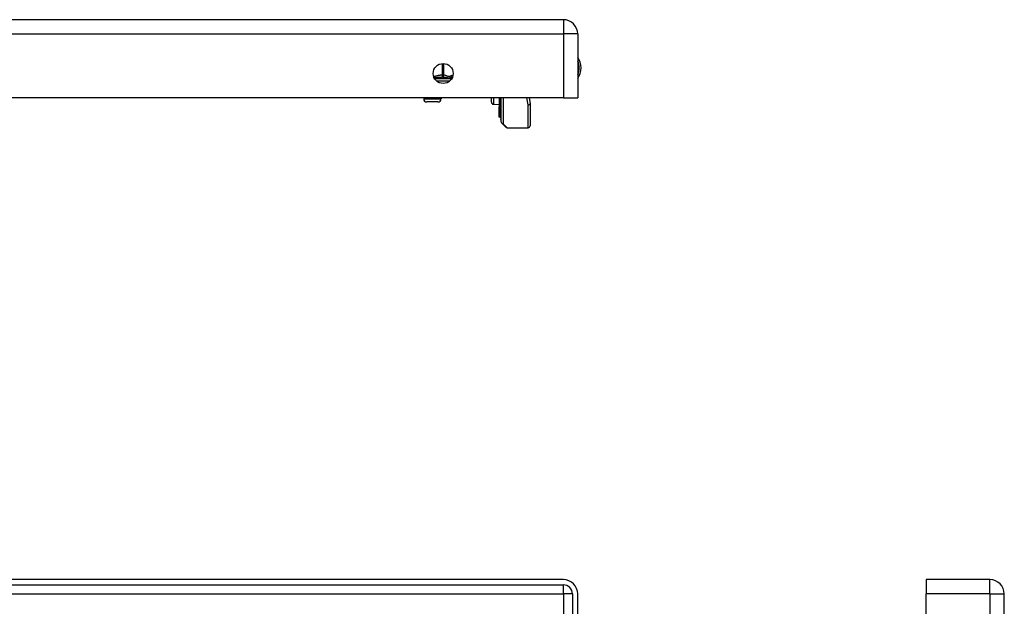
# Model space of a CAD drawing. Header units: inches. Extents: x 2.8 to 89.6, y 4.6 to 48.7.
# Tile 62 of 75: x 13 to 23.1, y 34.5 to 40.5. Entities that reach past the tile are written whole.
import ezdxf

# ---------------------------------------------------------------- set-up
doc = ezdxf.new("R2010")
doc.units = ezdxf.units.IN
doc.header["$MEASUREMENT"] = 0
doc.layers.add('Visible Edges(ANSI)', color=7, linetype='Continuous', lineweight=25)
doc.layers.add('Visible Tangent Edges(ANSI)', color=7, linetype='Continuous', lineweight=25)

msp = doc.modelspace()

# ---------------------------------------------------------------- linework, layer by layer
at = {"layer": 'Visible Edges(ANSI)'}
for p, q in [((18.574, 40.494), (2.948, 40.494)), ((18.72, 40.348), (18.72, 39.694)), ((17.421, 39.889), (17.421, 39.877)), ((18.574, 39.694), (2.948, 39.694)), ((17.146, 39.694), (17.146, 39.685)), ((17.323, 39.694), (17.323, 39.685)), ((17.839, 39.65), (17.839, 39.694)), ((17.917, 39.694), (17.917, 39.603)), ((17.935, 39.565), (17.935, 39.694)), ((17.939, 39.449), (17.939, 39.694)), ((18.223, 39.694), (18.234, 39.637)), ((18.574, 39.694), (18.72, 39.694)), ((17.291, 39.654), (17.177, 39.654)), ((17.858, 39.63), (17.917, 39.628)), ((17.917, 39.603), (17.917, 39.603)), ((17.917, 39.585), (17.917, 39.603)), ((17.917, 39.585), (17.917, 39.582)), ((17.917, 39.582), (17.917, 39.581)), ((17.917, 39.581), (17.917, 39.502)), ((17.935, 39.565), (17.935, 39.481)), ((18.234, 39.633), (18.234, 39.409)), ((17.917, 39.502), (17.917, 39.495)), ((17.925, 39.497), (17.918, 39.495)), ((17.935, 39.474), (17.935, 39.481)), ((17.984, 39.395), (17.944, 39.435)), ((17.998, 39.39), (18.214, 39.39)), ((18.574, 34.77), (2.948, 34.77)), ((22.281, 34.77), (22.281, 34.624)), ((22.935, 34.77), (22.281, 34.77)), ((2.948, 34.717), (18.574, 34.717)), ((18.667, 34.624), (18.667, 32.113)), ((18.72, 32.113), (18.72, 34.624)), ((22.281, 32.113), (22.281, 34.624)), ((23.081, 11.113), (23.081, 34.624))]:
    msp.add_line(p, q, dxfattribs=at)
msp.add_circle((17.345, 39.944), 0.102, dxfattribs=at)
for centre, radius, start, end in [((18.574, 40.348), 0.146, 0, 90), ((18.567, 40.002), 0.188, 324.6864, 35.3136), ((17.441, 39.889), 0.0197, 96.4066, 180), ((17.436, 39.928), 0.0197, 276.4066, 281.2686), ((17.177, 39.685), 0.0315, 180, 270), ((17.291, 39.685), 0.0315, 270, 0), ((17.859, 39.65), 0.02, 180, 267.5), ((18.214, 39.633), 0.0197, 0, 10.9409), ((17.918, 39.495), 0.000394, 180, 290), ((17.927, 39.49), 0.00787, 0, 110), ((17.939, 39.474), 0.00394, 180, 259.9795), ((17.958, 39.449), 0.0197, 180, 225), ((17.998, 39.409), 0.0197, 225, 270), ((18.214, 39.409), 0.0197, 270, 0), ((18.574, 34.624), 0.146, 0, 90), ((22.935, 34.624), 0.146, 0, 90), ((18.574, 34.624), 0.093, 0, 90)]:
    msp.add_arc(centre, radius, start, end, dxfattribs=at)
at = {"layer": 'Visible Tangent Edges(ANSI)'}
for p, q in [((18.574, 40.494), (18.574, 40.348)), ((2.948, 40.348), (18.574, 40.348)), ((18.574, 40.348), (18.574, 39.694)), ((18.72, 40.348), (18.574, 40.348)), ((17.335, 40.045), (17.335, 39.928)), ((17.352, 39.928), (17.352, 40.045)), ((17.421, 39.889), (17.26, 39.889)), ((17.277, 39.869), (17.414, 39.869)), ((17.335, 39.928), (17.336, 39.909)), ((17.335, 39.928), (17.352, 39.928)), ((17.146, 39.685), (17.323, 39.685)), ((17.858, 39.694), (17.858, 39.63)), ((17.918, 39.694), (17.918, 39.603)), ((17.925, 39.587), (17.925, 39.694)), ((17.958, 39.694), (17.958, 39.431)), ((18.214, 39.623), (18.201, 39.694)), ((17.918, 39.602), (17.918, 39.585)), ((17.918, 39.585), (17.925, 39.587)), ((17.918, 39.582), (17.918, 39.585)), ((17.918, 39.502), (17.918, 39.58)), ((17.925, 39.587), (17.925, 39.504)), ((18.214, 39.39), (18.214, 39.623)), ((17.918, 39.502), (17.925, 39.504)), ((17.918, 39.502), (17.918, 39.495)), ((17.925, 39.497), (17.925, 39.504)), ((17.958, 39.431), (17.998, 39.39)), ((22.935, 34.624), (22.935, 34.77)), ((18.574, 34.624), (18.574, 34.717)), ((2.948, 34.624), (18.574, 34.624)), ((18.667, 34.624), (18.574, 34.624)), ((18.574, 34.624), (18.574, 32.042)), ((22.935, 34.624), (22.281, 34.624)), ((22.935, 34.624), (22.935, 11.113)), ((22.935, 34.624), (23.081, 34.624))]:
    msp.add_line(p, q, dxfattribs=at)
at = {"layer": 'Visible Tangent Edges(ANSI)', "flags": 128}
for points in [[(17.335, 39.928), (17.332, 39.928), (17.328, 39.928), (17.324, 39.927), (17.321, 39.927), (17.317, 39.926), (17.313, 39.926), (17.31, 39.925), (17.306, 39.924), (17.302, 39.924), (17.299, 39.923), (17.295, 39.922), (17.292, 39.921), (17.288, 39.921), (17.284, 39.92), (17.281, 39.919), (17.277, 39.918), (17.274, 39.918), (17.27, 39.917), (17.267, 39.916), (17.263, 39.915), (17.259, 39.915), (17.256, 39.914), (17.252, 39.914), (17.248, 39.913)], [(17.253, 39.901), (17.257, 39.902), (17.261, 39.902), (17.264, 39.902), (17.268, 39.902), (17.272, 39.903), (17.275, 39.903), (17.279, 39.904), (17.283, 39.904), (17.286, 39.904), (17.29, 39.905), (17.293, 39.905), (17.297, 39.905), (17.3, 39.906), (17.304, 39.906), (17.307, 39.906), (17.31, 39.907), (17.314, 39.907), (17.317, 39.907), (17.32, 39.908), (17.324, 39.908), (17.327, 39.908), (17.33, 39.908), (17.333, 39.908), (17.336, 39.909)], [(17.336, 39.909), (17.342, 39.908), (17.347, 39.908), (17.353, 39.907), (17.358, 39.906), (17.364, 39.905), (17.369, 39.904), (17.374, 39.904), (17.38, 39.903), (17.385, 39.902), (17.39, 39.901), (17.395, 39.901), (17.399, 39.901), (17.404, 39.901), (17.408, 39.901), (17.412, 39.902), (17.416, 39.903), (17.42, 39.904), (17.423, 39.904), (17.426, 39.905), (17.429, 39.906), (17.432, 39.907), (17.434, 39.908), (17.436, 39.908), (17.439, 39.909)], [(17.445, 39.926), (17.441, 39.925), (17.437, 39.924), (17.433, 39.922), (17.43, 39.921), (17.426, 39.919), (17.422, 39.917), (17.418, 39.916), (17.414, 39.914), (17.41, 39.913), (17.407, 39.913), (17.403, 39.913), (17.399, 39.913), (17.395, 39.914), (17.391, 39.915), (17.387, 39.916), (17.383, 39.918), (17.379, 39.919), (17.376, 39.921), (17.372, 39.922), (17.368, 39.924), (17.364, 39.925), (17.36, 39.927), (17.356, 39.928), (17.352, 39.928)], [(17.918, 39.602), (17.918, 39.602), (17.918, 39.602), (17.918, 39.602), (17.918, 39.602), (17.918, 39.603), (17.918, 39.603), (17.918, 39.603), (17.918, 39.603), (17.918, 39.603), (17.918, 39.603), (17.918, 39.603), (17.918, 39.603), (17.918, 39.603), (17.917, 39.603), (17.917, 39.603), (17.917, 39.603), (17.917, 39.603), (17.917, 39.603), (17.917, 39.603), (17.917, 39.603), (17.917, 39.603), (17.917, 39.603), (17.917, 39.603), (17.917, 39.603)], [(17.917, 39.581), (17.917, 39.581), (17.917, 39.581), (17.917, 39.581), (17.917, 39.581), (17.917, 39.581), (17.917, 39.581), (17.917, 39.581), (17.917, 39.581), (17.917, 39.581), (17.918, 39.581), (17.918, 39.581), (17.918, 39.581), (17.918, 39.581), (17.918, 39.581), (17.918, 39.581), (17.918, 39.581), (17.918, 39.581), (17.918, 39.581), (17.918, 39.581), (17.918, 39.581), (17.918, 39.581), (17.918, 39.582), (17.918, 39.582), (17.918, 39.582)], [(17.918, 39.602), (17.918, 39.602), (17.918, 39.602), (17.918, 39.602), (17.918, 39.602), (17.918, 39.602), (17.918, 39.603), (17.918, 39.603), (17.918, 39.603), (17.918, 39.603), (17.918, 39.603), (17.918, 39.603), (17.918, 39.603), (17.918, 39.603), (17.918, 39.603), (17.918, 39.603), (17.918, 39.603), (17.918, 39.603), (17.918, 39.603), (17.918, 39.603), (17.918, 39.603), (17.918, 39.603), (17.918, 39.603), (17.918, 39.603), (17.918, 39.603)], [(17.918, 39.58), (17.918, 39.58), (17.918, 39.58), (17.918, 39.581), (17.918, 39.581), (17.918, 39.581), (17.918, 39.581), (17.918, 39.581), (17.918, 39.581), (17.918, 39.581), (17.918, 39.581), (17.918, 39.581), (17.918, 39.581), (17.918, 39.581), (17.918, 39.581), (17.918, 39.581), (17.918, 39.581), (17.918, 39.581), (17.918, 39.581), (17.918, 39.581), (17.918, 39.581), (17.918, 39.582), (17.918, 39.582), (17.918, 39.582), (17.918, 39.582)]]:
    msp.add_lwpolyline(points, dxfattribs=at)
at = {"layer": 'Visible Tangent Edges(ANSI)'}
msp.add_arc((18.567, 40.002), 0.168, 335.7439, 24.2561, dxfattribs=at)
for centre, major_axis, ratio, start_param, end_param in [((17.335, 39.928), (-0.0022, -0.0196), 0.864664, 0.193569, 1.667581), ((17.436, 39.928), (0.0022, -0.0196), 0.864664, 0, 0.098939), ((17.918, 39.603), (-0.000197, 0), 0.839899, 0, 1.919862), ((17.918, 39.603), (-0.000394, 0), 0.836188, 0, 1.919862), ((17.918, 39.585), (-0.000197, 0), 0.969342, 0, 1.919862), ((17.918, 39.582), (-0.000197, 0), 0.969342, 0, 1.919862), ((17.918, 39.581), (-0.000394, 0), 0.969342, 0, 1.919862), ((17.927, 39.58), (0.00787, 0), 0.969342, 0, 1.919862), ((17.939, 39.565), (-0.00394, 0), 0.969342, 0, 1.395906), ((18.214, 39.633), (0.0193, 0.0037), 0.526442, 4.610972, 6.283185), ((18.214, 39.633), (0.0197, 0), 0.533433, 4.712389, 6.283185), ((17.918, 39.502), (-0.000394, 0), 0.969342, 0, 1.919862), ((17.927, 39.497), (0.00787, 0), 0.969342, 0, 1.919862), ((17.939, 39.481), (-0.00394, 0), 0.969342, 0, 1.395906), ((17.958, 39.449), (-0.0197, 0), 0.91745, 0, 1.570796), ((17.958, 39.449), (-0.0139, -0.0139), 0.852462, 0, 0.864875)]:
    msp.add_ellipse(centre, major_axis=major_axis, ratio=ratio, start_param=start_param, end_param=end_param, dxfattribs=at)

doc.saveas('drawing.dxf')
